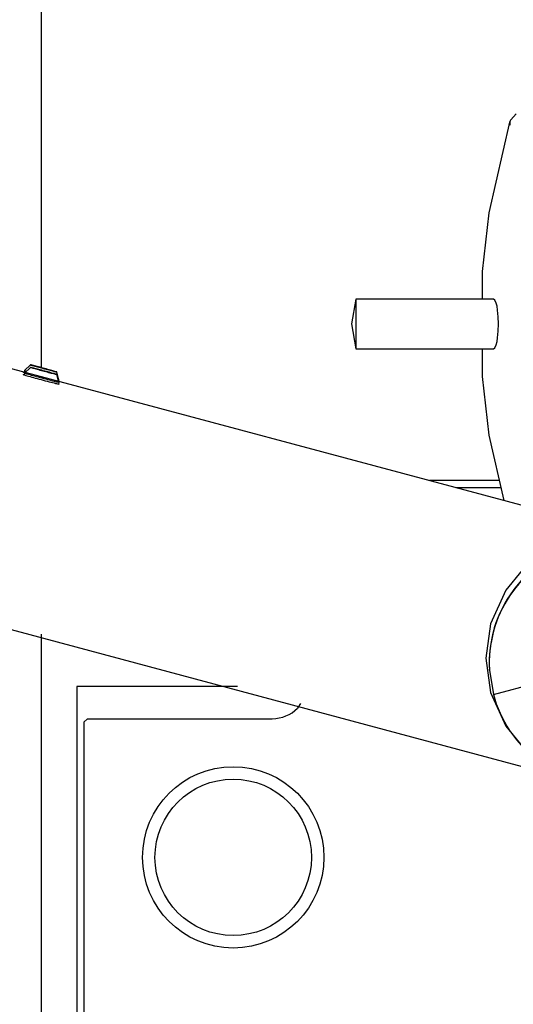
# Model space of a CAD drawing. Extents: x -1763 to 4575, y -3429 to 1051.
# Tile 7 of 192: x -1239 to -1204, y -1468 to -1399. Entities that reach past the tile are written whole.
import ezdxf

# ---------------------------------------------------------------- set-up
doc = ezdxf.new("R2010")
doc.units = 0
doc.layers.get('0').update_dxf_attribs({"linetype": 'CONTINUOUS'})
doc.layers.add('1', color=7, linetype='CONTINUOUS')

# ---------------------------------------------------------------- blocks, each defined once
blk = doc.blocks.new('CTH', base_point=(-1365.866, -1682.815))
at = {"color": 4, "linetype": 'CONTINUOUS'}
for p, q in [((-1237.467, -1386.424), (-1237.467, -1423.492)), ((-1205.265, -1431.423), (-1210.174, -1431.423)), ((-1208.308, -1431.923), (-1205.152, -1431.923)), ((-1237.467, -1442.227), (-1237.467, -1693.924)), ((-1234.967, -1445.923), (-1234.967, -1655.924)), ((-1223.672, -1445.923), (-1234.967, -1445.923)), ((-1219.23, -1447.114), (-1219.449, -1447.441)), ((-1234.217, -1448.173), (-1234.467, -1448.423)), ((-1234.217, -1448.173), (-1221.217, -1448.173)), ((-1234.467, -1448.423), (-1234.467, -1655.674))]:
    blk.add_line(p, q, dxfattribs=at)
at = {"color": 5, "linetype": 'CONTINUOUS'}
for p, q in [((-1204.449, -1406.077), (-1204.076, -1405.654)), ((-1204.518, -1406.137), (-1205.987, -1412.602)), ((-1204.518, -1406.137), (-1204.518, -1406.435)), ((-1204.518, -1406.137), (-1204.475, -1406.167)), ((-1204.475, -1406.167), (-1204.449, -1406.077)), ((-1205.987, -1412.602), (-1206.467, -1416.739)), ((-1206.467, -1416.739), (-1206.467, -1417.818)), ((-1206.467, -1417.818), (-1206.467, -1418.673)), ((-1215.342, -1418.673), (-1215.642, -1420.423)), ((-1215.342, -1418.673), (-1215.342, -1422.04)), ((-1205.661, -1418.673), (-1215.342, -1418.673)), ((-1205.563, -1418.748), (-1205.661, -1418.673)), ((-1205.473, -1418.965), (-1205.563, -1418.748)), ((-1205.422, -1419.181), (-1205.473, -1418.965)), ((-1205.379, -1419.446), (-1205.422, -1419.181)), ((-1205.336, -1419.912), (-1205.379, -1419.446)), ((-1215.642, -1420.423), (-1215.342, -1422.173)), ((-1205.321, -1420.423), (-1205.336, -1419.912)), ((-1205.336, -1420.935), (-1205.321, -1420.423)), ((-1205.379, -1421.401), (-1205.336, -1420.935)), ((-1205.563, -1422.099), (-1205.474, -1421.883)), ((-1205.474, -1421.883), (-1205.422, -1421.666)), ((-1205.422, -1421.666), (-1205.379, -1421.401)), ((-1215.342, -1422.04), (-1215.342, -1422.173)), ((-1215.342, -1422.173), (-1205.661, -1422.173)), ((-1206.467, -1422.173), (-1206.467, -1423.029)), ((-1205.661, -1422.173), (-1205.563, -1422.099)), ((-1238.636, -1423.705), (-1238.226, -1423.298)), ((-1206.467, -1423.029), (-1206.467, -1424.108)), ((-1238.668, -1423.823), (-1238.729, -1423.809)), ((-1238.668, -1423.998), (-1238.729, -1423.984)), ((-1238.637, -1423.879), (-1238.67, -1424.003)), ((-1238.636, -1423.705), (-1238.669, -1423.828)), ((-1238.637, -1423.879), (-1238.227, -1423.472)), ((-1238.633, -1423.84), (-1238.605, -1423.848)), ((-1238.502, -1423.746), (-1238.507, -1423.744)), ((-1236.223, -1424.351), (-1236.374, -1423.793)), ((-1236.222, -1424.526), (-1236.373, -1423.968)), ((-1236.223, -1424.351), (-1236.272, -1424.341)), ((-1236.222, -1424.526), (-1236.255, -1424.65)), ((-1236.194, -1424.663), (-1236.254, -1424.645)), ((-1236.223, -1424.351), (-1236.246, -1424.438)), ((-1236.194, -1424.489), (-1236.236, -1424.476)), ((-1236.235, -1424.48), (-1236.194, -1424.489)), ((-1206.467, -1424.108), (-1205.987, -1428.245)), ((-1205.987, -1428.245), (-1204.947, -1432.824)), ((-1203.654, -1437.736), (-1204.791, -1439.135)), ((-1204.791, -1439.135), (-1205.879, -1441.516)), ((-1205.879, -1441.516), (-1206.217, -1443.923)), ((-1206.217, -1443.923), (-1205.879, -1446.331)), ((-1205.953, -1444.766), (-1205.953, -1444.725)), ((-1205.953, -1444.766), (-1205.677, -1446.472)), ((-1205.677, -1446.472), (-1201.089, -1445.242)), ((-1205.677, -1446.473), (-1201.089, -1445.243)), ((-1205.879, -1446.331), (-1204.791, -1448.712)), ((-1205.677, -1446.472), (-1205.677, -1446.473)), ((-1204.791, -1448.712), (-1203.654, -1450.111))]:
    blk.add_line(p, q, dxfattribs=at)
at = {"color": 4, "linetype": 'CONTINUOUS'}
for radius in [6.375, 5.5]:
    blk.add_circle((-1223.967, -1457.924), radius, dxfattribs=at)
blk.add_arc((-1221.217, -1445.673), 2.5, -90.00009, -45.00006, dxfattribs=at)
at = {"color": 5, "linetype": 'CONTINUOUS'}
for points, knots in [([(-1238.004, -1423.351), (-1238.083, -1423.331), (-1238.144, -1423.316), (-1238.22, -1423.297), (-1238.235, -1423.294), (-1238.226, -1423.298)], [0, 0, 0, 0, 1, 1, 2, 2, 2, 2]), ([(-1238.226, -1423.298), (-1238.216, -1423.302), (-1238.174, -1423.314), (-1238.034, -1423.354), (-1237.938, -1423.381), (-1237.708, -1423.444), (-1237.576, -1423.479), (-1237.301, -1423.554), (-1237.16, -1423.591), (-1236.893, -1423.662), (-1236.771, -1423.694), (-1236.566, -1423.747), (-1236.487, -1423.768), (-1236.385, -1423.793), (-1236.364, -1423.797), (-1236.374, -1423.793)], [0, 0, 0, 0, 1, 1, 2, 2, 3, 3, 4, 4, 5, 5, 6, 6, 7, 7, 7, 7]), ([(-1238.729, -1423.984), (-1238.729, -1423.986), (-1238.687, -1423.999), (-1238.521, -1424.046), (-1238.401, -1424.08), (-1238.103, -1424.162), (-1237.93, -1424.209), (-1237.558, -1424.309), (-1237.365, -1424.361), (-1236.994, -1424.46), (-1236.82, -1424.505), (-1236.522, -1424.583), (-1236.402, -1424.614), (-1236.237, -1424.655), (-1236.194, -1424.665), (-1236.194, -1424.663)], [0, 0, 0, 0, 1, 1, 2, 2, 3, 3, 4, 4, 5, 5, 6, 6, 7, 7, 7, 7]), ([(-1238.637, -1423.879), (-1238.634, -1423.882), (-1238.591, -1423.895), (-1238.429, -1423.941), (-1238.313, -1423.974), (-1238.026, -1424.052), (-1237.86, -1424.098), (-1237.505, -1424.194), (-1237.322, -1424.243), (-1236.969, -1424.336), (-1236.805, -1424.38), (-1236.524, -1424.453), (-1236.411, -1424.482), (-1236.258, -1424.52), (-1236.22, -1424.528), (-1236.222, -1424.526)], [0, 0, 0, 0, 1, 1, 2, 2, 3, 3, 4, 4, 5, 5, 6, 6, 7, 7, 7, 7]), ([(-1237.993, -1423.529), (-1238.074, -1423.508), (-1238.136, -1423.492), (-1238.217, -1423.473), (-1238.234, -1423.469), (-1238.227, -1423.472)], [0, 0, 0, 0, 1, 1, 2, 2, 2, 2]), ([(-1238.227, -1423.472), (-1238.219, -1423.475), (-1238.18, -1423.487), (-1238.045, -1423.525), (-1237.951, -1423.552), (-1237.723, -1423.614), (-1237.593, -1423.65), (-1237.318, -1423.724), (-1237.176, -1423.761), (-1236.908, -1423.833), (-1236.785, -1423.865), (-1236.577, -1423.919), (-1236.495, -1423.94), (-1236.389, -1423.966), (-1236.365, -1423.971), (-1236.373, -1423.968)], [0, 0, 0, 0, 1, 1, 2, 2, 3, 3, 4, 4, 5, 5, 6, 6, 7, 7, 7, 7]), ([(-1236.374, -1423.793), (-1236.385, -1423.789), (-1236.43, -1423.775), (-1236.582, -1423.732), (-1236.687, -1423.703), (-1236.936, -1423.635), (-1237.077, -1423.597), (-1237.37, -1423.518), (-1237.516, -1423.479), (-1237.788, -1423.407), (-1237.908, -1423.376), (-1238.004, -1423.351)], [0, 0, 0, 0, 1, 1, 2, 2, 3, 3, 4, 4, 5, 5, 5, 5]), ([(-1236.373, -1423.968), (-1236.381, -1423.964), (-1236.424, -1423.952), (-1236.572, -1423.91), (-1236.674, -1423.881), (-1236.921, -1423.814), (-1237.061, -1423.776), (-1237.353, -1423.697), (-1237.5, -1423.658), (-1237.773, -1423.586), (-1237.895, -1423.554), (-1237.993, -1423.529)], [0, 0, 0, 0, 1, 1, 2, 2, 3, 3, 4, 4, 5, 5, 5, 5]), ([(-1197.467, -1435.772), (-1198.392, -1435.772), (-1199.311, -1435.923), (-1201.064, -1436.515), (-1201.886, -1436.953), (-1203.358, -1438.075), (-1203.997, -1438.752), (-1205.031, -1440.286), (-1205.42, -1441.132), (-1205.909, -1442.916), (-1206.007, -1443.842), (-1205.953, -1444.766)], [0, 0, 0, 0, 1, 1, 2, 2, 3, 3, 4, 4, 5, 5, 5, 5]), ([(-1199.427, -1435.96), (-1200.392, -1436.188), (-1201.31, -1436.584), (-1202.966, -1437.674), (-1203.693, -1438.359), (-1204.877, -1439.95), (-1205.326, -1440.843), (-1205.894, -1442.742), (-1206.01, -1443.735), (-1205.953, -1444.725)], [0, 0, 0, 0, 1, 1, 2, 2, 3, 3, 4, 4, 4, 4]), ([(-1205.677, -1446.473), (-1205.437, -1447.37), (-1205.051, -1448.222), (-1204.018, -1449.768), (-1203.379, -1450.45), (-1201.904, -1451.582), (-1201.079, -1452.023), (-1199.319, -1452.62), (-1198.396, -1452.773), (-1197.467, -1452.773)], [0, 0, 0, 0, 1, 1, 2, 2, 3, 3, 4, 4, 4, 4])]:
    blk.add_open_spline(points, degree=3, knots=knots, dxfattribs=at)
for points in [[(-1238.729, -1423.809), (-1238.729, -1423.811), (-1238.697, -1423.821), (-1238.633, -1423.84)], [(-1238.636, -1423.705), (-1238.631, -1423.708), (-1238.587, -1423.722), (-1238.507, -1423.744)]]:
    blk.add_open_spline(points, degree=3, dxfattribs=at)
at = {"layer": '1', "color": 5, "linetype": 'CONTINUOUS'}
for p, q in [((-1265.353, -1416.639), (-1197.577, -1434.799)), ((-1272.176, -1433.176), (-1199.679, -1452.593))]:
    blk.add_line(p, q, dxfattribs=at)

msp = doc.modelspace()

# ---------------------------------------------------------------- block references
msp.add_blockref('CTH', (-1365.866, -1682.815))

doc.saveas('drawing.dxf')
